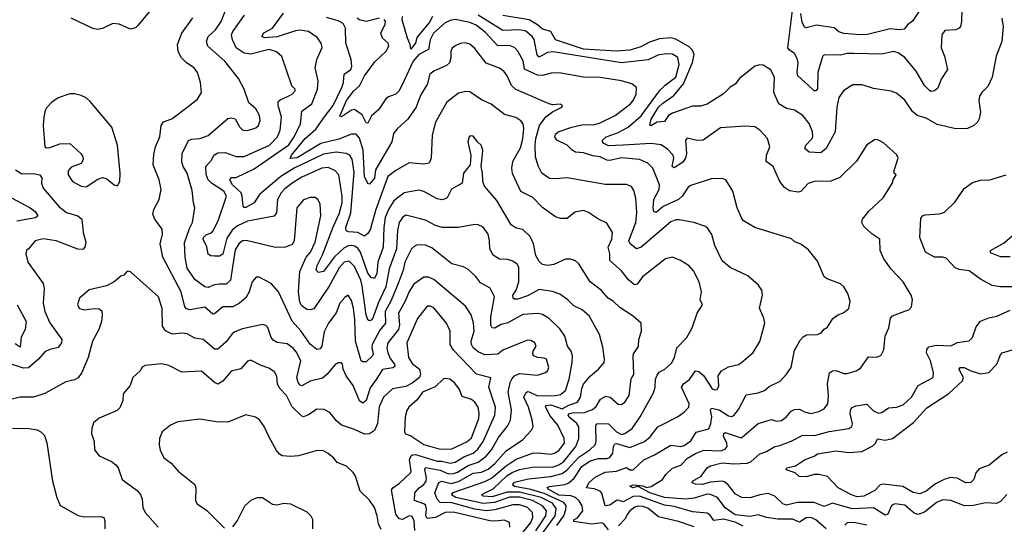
# Model space of a CAD drawing. Extents: x 1246169 to 1426871, y 660025 to 763458.
# Tile 69 of 256: x 1292922 to 1298899, y 673873 to 676937. Entities that reach past the tile are written whole.
import ezdxf

# ---------------------------------------------------------------- set-up
doc = ezdxf.new("R2010")
doc.units = 0

msp = doc.modelspace()

# ---------------------------------------------------------------- linework, layer by layer
at = {"layer": '0CON20XD'}
for points in [[(1293738.8, 677021.2), (1293638.9, 676901.1), (1293625, 676886.2), (1293595, 676878.8), (1293525, 676908.8), (1293486.4, 676913.6), (1293425, 676882.5), (1293395, 676877.8), (1293365, 676883.3), (1293235, 676945.5)], [(1294621.9, 675221.9), (1294614.4, 675285), (1294623, 675407), (1294661.5, 675495), (1294686.1, 675525), (1294715.8, 675585), (1294749.3, 675745), (1294746.2, 675816.2), (1294733.4, 675843.4), (1294715, 675858), (1294685, 675857.1), (1294645, 675843.1), (1294604.7, 675795.3), (1294588.6, 675595), (1294575, 675572), (1294535, 675555.7), (1294475, 675552.7), (1294296.5, 675596.5), (1294275, 675593.1), (1294252.5, 675575), (1294230.2, 675539.8), (1294202, 675355), (1294175, 675330.5), (1294135, 675330.4), (1294105, 675326.2), (1294065, 675310.6), (1294045.2, 675315.2), (1293985, 675359.6), (1293937.8, 675427.8), (1293926, 675494), (1293922.7, 675582.7), (1293951.4, 675668.6), (1293970, 675705), (1293984.3, 675794.3), (1293975.7, 675825), (1293968.9, 675898.9), (1293937.8, 676005), (1293914.7, 676044.7), (1293905.5, 676074.5), (1293907.5, 676125), (1293947.1, 676202.9), (1293965, 676210.7), (1294014.7, 676215.3), (1294065.8, 676234.2), (1294185, 676336.2), (1294205, 676340.8), (1294230, 676335), (1294255.5, 676285.5), (1294275.9, 676265.9), (1294305, 676264.3), (1294355, 676280.8), (1294370.8, 676295), (1294380.6, 676325), (1294376.5, 676355), (1294355.3, 676395.3), (1294312.2, 676432.2), (1294283.3, 676515), (1294249.8, 676579.8), (1294167.5, 676685), (1294064.5, 676775), (1294054.7, 676804.7), (1294066.2, 676835), (1294110, 676875), (1294144.6, 676925), (1294190.6, 677045)], [(1298640.5, 676999.5), (1298638.9, 676925), (1298632.5, 676895), (1298625, 676884.2), (1298605, 676875.6), (1298538.3, 676871.7), (1298518.6, 676845), (1298515.9, 676765), (1298536.4, 676715), (1298554.3, 676635), (1298515, 676575.8), (1298495, 676520), (1298475, 676504), (1298455, 676500.8), (1298445, 676505.8), (1298415, 676537.8), (1298364.5, 676625), (1298295, 676707.3), (1298255, 676735.4), (1298225, 676742.9), (1298155, 676726.8), (1297985, 676732), (1297945, 676730.8), (1297905, 676720.7), (1297805, 676722.9), (1297795, 676713.3), (1297766.6, 676615), (1297763.7, 676516.3), (1297755, 676504.3), (1297745, 676504.3), (1297705, 676540.5), (1297645.9, 676595.9), (1297640.7, 676615), (1297647, 676675), (1297641.3, 676701.3), (1297625, 676730.4), (1297592.6, 676752.6), (1297584.8, 676765), (1297617.1, 677025)], [(1298417.4, 677042.6), (1298341.5, 676928.5), (1298310.6, 676905), (1298290.2, 676879.8), (1298265.4, 676874.6), (1298205, 676882), (1298067.5, 676847.5), (1298025, 676844.1), (1297925, 676852.7), (1297895, 676862.9), (1297865, 676887.3), (1297757.6, 676902.4), (1297695, 676888), (1297685, 676891.2), (1297671.9, 676921.9), (1297663.7, 676975)], [(1296648.6, 674908.6), (1296678.1, 674951.9), (1296680, 674995), (1296695.7, 675045), (1296694, 675095), (1296646.6, 675136.6), (1296565, 675190), (1296525, 675228.2), (1296494.3, 675245), (1296453.1, 675293.1), (1296384.2, 675345), (1296315, 675453.8), (1296295, 675472.5), (1296265, 675482.9), (1296235, 675483.1), (1296165, 675451.2), (1296125, 675443.8), (1296095, 675450.5), (1296075, 675468.1), (1296054.7, 675504.7), (1296040.4, 675575), (1296020.1, 675620.1), (1295975, 675662.9), (1295935, 675670.6), (1295905, 675691.1), (1295818, 675838), (1295743.1, 675925), (1295732.9, 675955), (1295732, 676005), (1295723.3, 676045), (1295731.7, 676118.3), (1295733.8, 676145), (1295723.3, 676175), (1295702.3, 676192.3), (1295675, 676228.8), (1295659.3, 676230.7), (1295650, 676225), (1295642.5, 676195), (1295660, 676115), (1295656.7, 676055), (1295616, 676005), (1295606.9, 675945), (1295543.1, 675906.9), (1295515.6, 675855), (1295505, 675848.1), (1295485, 675842.9), (1295455, 675848.8), (1295375, 675892.9), (1295345, 675901.1), (1295255, 675884.7), (1295192.5, 675837.5), (1295161.7, 675788.3), (1295140.2, 675735), (1295131.2, 675675), (1295129, 675555), (1295094.8, 675465), (1295090, 675395), (1295075, 675365.5), (1295055, 675371.5), (1295035, 675396.8), (1294989.5, 675525), (1294975, 675549.5), (1294955, 675562.3), (1294935, 675565.9), (1294915, 675563.5), (1294889.7, 675549.7), (1294833.4, 675496.6), (1294765, 675407.1), (1294735, 675402.2), (1294720.9, 675415), (1294726.9, 675445), (1294760.2, 675509.8), (1294826.8, 675683.2), (1294861.9, 675758.2), (1294878.5, 675825), (1294878.3, 675865), (1294859.2, 675995), (1294835, 676021.8), (1294795, 676038.9), (1294755, 676036.1), (1294635, 675981), (1294581, 675949), (1294531, 675909), (1294508.9, 675885), (1294487.5, 675845), (1294479.7, 675765), (1294466.2, 675743.8), (1294305, 675714), (1294244.5, 675684.5), (1294210.8, 675659.2), (1294179.2, 675610.8), (1294155, 675512.2), (1294135, 675501.9), (1294105, 675500), (1294082.7, 675502.7), (1294065, 675513.3), (1294057.8, 675557.8), (1294035.7, 675605), (1294036.9, 675615), (1294055, 675632.2), (1294085, 675642.2), (1294095, 675652.5), (1294126.9, 675715), (1294177.5, 675865), (1294160.7, 675895), (1294085, 675943.6), (1294065.8, 675965), (1294053.1, 675996.9), (1294052.5, 676045), (1294085.8, 676084.2), (1294100.6, 676115), (1294125, 676128.2), (1294169.6, 676130.4), (1294235, 676106.7), (1294285, 676105.3), (1294438.5, 676175), (1294486.8, 676225), (1294502, 676265), (1294511.8, 676345), (1294490.5, 676415), (1294491.5, 676435), (1294501.3, 676448.7), (1294575.8, 676485), (1294594, 676505), (1294593.8, 676515), (1294573.3, 676535), (1294513.4, 676713.4), (1294481.2, 676741.2), (1294436.6, 676756.6), (1294325, 676727.7), (1294285, 676733.8), (1294236.5, 676766.5), (1294212.5, 676815), (1294207.7, 676845), (1294215.4, 676865), (1294286, 676964)], [(1296181.4, 673865), (1296223.8, 673925), (1296237.8, 673962.2), (1296238.1, 673985), (1296224.4, 674005), (1296105, 674060.7), (1296025.1, 674085.1), (1295925, 674103.2), (1295913.6, 674113.6), (1295925, 674129.6), (1296010.7, 674149.2), (1296145, 674162.5), (1296215, 674181.1), (1296245, 674202.8), (1296315, 674281), (1296382.4, 674325), (1296414.1, 674355), (1296420.5, 674375), (1296419.3, 674470.7), (1296425.3, 674484.7), (1296495, 674483.8), (1296545, 674434.7), (1296575, 674417.6), (1296595, 674424.2), (1296640.3, 674455), (1296688.6, 674525), (1296768.5, 674671.5), (1296778.8, 674705), (1296781.2, 674755), (1296790.7, 674779.3), (1296803.8, 674796.2), (1296837.5, 674815), (1296878.9, 674851.1), (1296896.2, 674885), (1296910.6, 674945), (1296972, 675008), (1297004.2, 675065), (1297034.2, 675155), (1297065.7, 675205), (1297053.1, 675235), (1297061.1, 675285), (1297046.5, 675345), (1297012.1, 675412.1), (1296985, 675442.2), (1296932, 675475), (1296885, 675495.6), (1296841.2, 675485), (1296701.4, 675375), (1296669.2, 675330.8), (1296655, 675327.5), (1296645, 675332.1), (1296616.8, 675356.8), (1296575, 675411.5), (1296503.9, 675475), (1296504.7, 675515), (1296493.8, 675555), (1296515.8, 675605), (1296520, 675645), (1296485, 675702), (1296435, 675725.6), (1296375, 675766.7), (1296345, 675778.1), (1296291.5, 675768.5), (1296245, 675730), (1296205, 675730), (1296175, 675739.2), (1296095.9, 675795.9), (1296036.2, 675856.2), (1295964.1, 675894.1), (1295913, 676003), (1295908.2, 676035), (1295915.4, 676075), (1295961, 676159), (1295976.3, 676213.7), (1295981.1, 676275), (1295977.1, 676305), (1295963.4, 676323.4), (1295932.6, 676342.6), (1295865, 676361.1), (1295783.9, 676423.9), (1295725, 676449.4), (1295655, 676499.4), (1295628.9, 676501.1), (1295585, 676490.6), (1295514, 676436), (1295445.5, 676315), (1295426.2, 676235), (1295420, 676095), (1295406.7, 676065), (1295375, 676059.2), (1295285, 676066.9), (1295205, 676021.8), (1295157.3, 675985), (1295083.5, 675785), (1295049.7, 675660.3), (1295035, 675637.8), (1295015, 675622.2), (1294975, 675643.8), (1294918.3, 675648.3), (1294902.9, 675655), (1294901.8, 675675), (1294931.1, 675765), (1294951.6, 676011.6), (1294940.7, 676090.7), (1294925, 676114.6), (1294905.2, 676125.2), (1294842.7, 676132.7), (1294765, 676120.4), (1294588.6, 676035), (1294507.4, 675985), (1294376.7, 675875), (1294345, 675824.6), (1294295, 675797.1), (1294285, 675796), (1294277.5, 675805), (1294272.6, 675865), (1294265.3, 675885), (1294214.1, 675935), (1294197.1, 675965), (1294205, 675979.2), (1294235, 675977.9), (1294345, 676031), (1294555, 676177.8), (1294588.4, 676225), (1294625.3, 676305), (1294635, 676381.4), (1294694.3, 676425.7), (1294729.1, 676515), (1294732.7, 676565), (1294715.7, 676645), (1294724.4, 676695), (1294757.8, 676767.8), (1294752.5, 676795), (1294728, 676828), (1294674.7, 676864.7), (1294622.2, 676872.2), (1294595, 676869.3), (1294485, 676832.7), (1294406.9, 676826.9), (1294391.8, 676835), (1294403, 676857), (1294455.6, 676884.4), (1294523.8, 676976.2)], [(1297216.2, 674346.2), (1297215.2, 674365.2), (1297195, 674407.5), (1297195.6, 674424.4), (1297205, 674431.4), (1297295, 674399.2), (1297305, 674400.9), (1297405, 674484.4), (1297485, 674509.2), (1297515, 674499.6), (1297545.9, 674504.1), (1297575, 674523.3), (1297605, 674560), (1297625, 674570.8), (1297655, 674573.1), (1297686, 674555), (1297723.2, 674546.8), (1297772.4, 674557.6), (1297806, 674575), (1297826.7, 674605), (1297831.2, 674655), (1297824.7, 674725.3), (1297836.7, 674793.3), (1297855, 674804.5), (1297875, 674807.7), (1297925, 674789.5), (1297945, 674788.1), (1298000, 674805), (1298025, 674820.8), (1298075, 674890), (1298125, 674887.5), (1298150.3, 674899.7), (1298166.8, 674933.2), (1298175.6, 675014.4), (1298198.6, 675065), (1298207.5, 675125), (1298220.9, 675139.1), (1298295, 675167.5), (1298320, 675175), (1298335, 675192.5), (1298342, 675235), (1298334, 675265), (1298284.3, 675344.3), (1298211.4, 675421.4), (1298167.5, 675485), (1298145.8, 675535), (1298143.3, 675605), (1298095, 675636), (1298045, 675682), (1298032.9, 675705), (1298038, 675725), (1298075.8, 675775), (1298164, 675855), (1298217.9, 675942.1), (1298225, 675967.5), (1298242.5, 675995), (1298230, 676005), (1298227.5, 676015), (1298254, 676095), (1298246.8, 676116.8), (1298165, 676188), (1298135, 676206), (1298115, 676208.8), (1298065, 676176.7), (1298001.7, 676078.3), (1297900.8, 675979.2), (1297845, 675956.5), (1297743.8, 675953.8), (1297708.3, 675941.7), (1297665, 675895.8), (1297649.7, 675890.3), (1297595, 675897.1), (1297565, 675917.1), (1297536.9, 675955), (1297495, 676046.2), (1297453.3, 676075), (1297456, 676115), (1297475.7, 676165.7), (1297462, 676215), (1297415, 676266), (1297385, 676285.8), (1297325, 676290.8), (1297175, 676280.8), (1297070, 676205), (1297034, 676204), (1296973.1, 676216.9), (1296963.3, 676205), (1296969.8, 676125), (1296963.2, 676095), (1296945, 676069.7), (1296895, 676038.1), (1296883.3, 676045), (1296893.1, 676095), (1296888.1, 676115), (1296855, 676151.5), (1296815, 676177.7), (1296755.8, 676185.8), (1296585.2, 676174.8), (1296495, 676171.5), (1296468, 676185), (1296458.8, 676195), (1296458.8, 676205), (1296482.7, 676225), (1296551, 676249), (1296615, 676284.7), (1296695, 676353.3), (1296805, 676504.1), (1296840.2, 676539.8), (1296905, 676588.2), (1296924.8, 676664.8), (1296916.4, 676706.4), (1296885, 676727.5), (1296845, 676730), (1296795, 676720.9), (1296736.6, 676693.4), (1296575, 676674.3), (1296159.5, 676740.5), (1296125, 676738), (1296075, 676710), (1296063.8, 676723.8), (1296045, 676817.1), (1296032.9, 676835), (1295995, 676866.5), (1295955, 676876), (1295855, 676870.7), (1295703.9, 676963.9)], [(1298884, 676946), (1298892, 676895), (1298884, 676805), (1298848.9, 676715), (1298825, 676587.5), (1298798.9, 676531.1), (1298761.2, 676495), (1298747.7, 676472.3), (1298744.2, 676445), (1298753.1, 676375), (1298746.7, 676335), (1298735, 676314.3), (1298712.9, 676295), (1298675, 676276.9), (1298605, 676273.5), (1298491.1, 676301.1), (1298425, 676339.5), (1298369.2, 676355), (1298341.7, 676378.3), (1298295, 676447.1), (1298245, 676491.4), (1298212.1, 676502.1), (1298105, 676518.9), (1298035, 676540.6), (1297979.1, 676540.9), (1297925, 676505.8), (1297893.3, 676465), (1297882.1, 676405), (1297871.2, 676255), (1297817.5, 676155), (1297785, 676128.5), (1297715, 676131.5), (1297687.1, 676155), (1297694.4, 676175), (1297729.2, 676210.8), (1297735.5, 676225), (1297734.6, 676255), (1297715, 676305.8), (1297675, 676355.7), (1297625, 676387.5), (1297577, 676397), (1297529.2, 676425), (1297500.5, 676495), (1297503.1, 676585), (1297481.4, 676631.4), (1297435, 676660.5), (1297415, 676663.3), (1297384.6, 676655.4), (1297290.2, 676579.8), (1297265.7, 676545), (1297235, 676527.8), (1297193, 676487), (1297095, 676422.8), (1297055, 676410.9), (1297005, 676411.6), (1296885, 676369.4), (1296860.4, 676355), (1296835, 676318.9), (1296791.2, 676315), (1296752.7, 676292.7), (1296746.7, 676296.7), (1296755, 676331.9), (1296800.4, 676405), (1296825, 676430.5), (1296892.7, 676477.3), (1296952.1, 676547.9), (1297005, 676677.7), (1297015, 676726.2), (1297005, 676752.1), (1296985, 676771.1), (1296905, 676817.6), (1296875, 676827.2), (1296805, 676820.5), (1296745, 676799.6), (1296691.2, 676771.2), (1296625, 676752.2), (1296545.1, 676744.9), (1296345, 676758.4), (1296175, 676814.6), (1296146.1, 676865), (1296095, 676878.8), (1296065, 676905.2), (1296015, 676935.2), (1295855, 676961.6)], [(1295936.8, 673775), (1296024.4, 673885), (1296036, 673915), (1296033.8, 673945), (1296003.2, 673975), (1295955, 673992.3), (1295915, 673991.1), (1295805, 673960.9), (1295755, 673955.1), (1295684.7, 673964.7), (1295545, 674004.4), (1295474.8, 674004.8), (1295456.8, 674025), (1295440.8, 674065), (1295465, 674126.7), (1295485, 674134.3), (1295540.9, 674120.9), (1295585, 674132.3), (1295675, 674182.8), (1295725, 674189.3), (1295765, 674207.8), (1295805, 674241.7), (1295875, 674319.2), (1295974, 674386), (1296027.5, 674445), (1296038.1, 674465), (1296033.5, 674506.5), (1296011.1, 674585), (1295981, 674645), (1295995, 674672.2), (1296005, 674679.7), (1296015, 674677.9), (1296065, 674652.8), (1296175, 674654.3), (1296205, 674660.3), (1296234, 674686), (1296256.2, 674755), (1296275.3, 674855), (1296277.5, 674895), (1296269.6, 674925), (1296246.7, 674955), (1296230.4, 675015), (1296200.6, 675060.6), (1296135, 675122.7), (1296095, 675147.7), (1296066.2, 675153.8), (1295975, 675146.8), (1295885, 675096.1), (1295843.7, 675086.3), (1295805, 675064.5), (1295790, 675065), (1295781.2, 675081.2), (1295782.3, 675132.3), (1295803.8, 675255), (1295777, 675307), (1295718.5, 675338.5), (1295689.1, 675379.1), (1295645, 675419.2), (1295615, 675436), (1295545, 675453.5), (1295422.5, 675552.5), (1295385, 675567.5), (1295335, 675569.3), (1295317.4, 675562.6), (1295300.8, 675545), (1295259.7, 675465), (1295249.5, 675415), (1295219.3, 675335), (1295177.3, 675232.7), (1295141, 675165), (1295142.2, 675095), (1295108.4, 675051.6), (1295061.6, 674965), (1295059.7, 674945), (1295068.2, 674905), (1295064, 674895), (1295025, 674859.7), (1295005, 674858.7), (1294995.2, 674865.3), (1294959.8, 674985), (1294956.8, 675116.8), (1294947.1, 675185), (1294935, 675231.2), (1294915, 675263.8), (1294895, 675250.8), (1294864.3, 675215.7), (1294842.5, 675157.5), (1294795.3, 675095), (1294769.2, 675040.8), (1294755, 674954.2), (1294745, 674938.9), (1294725, 674934.5), (1294685, 674967.2), (1294628, 675048), (1294575, 675105.6), (1294492.7, 675285), (1294448.1, 675335), (1294375, 675374), (1294356.2, 675373.8), (1294332.5, 675345), (1294314.5, 675284.5), (1294295, 675247.5), (1294256.9, 675215), (1294215, 675193.3), (1294155, 675193.2), (1294105, 675150.5), (1294095, 675148.5), (1294045, 675190.7), (1293956.1, 675176.1), (1293935, 675181.9), (1293923.3, 675193.3), (1293902.3, 675285), (1293790.6, 675495), (1293774.6, 675575), (1293788.2, 675635), (1293785.5, 675665), (1293741.9, 675725), (1293730.8, 675755), (1293735.8, 675785), (1293768.9, 675845), (1293779.6, 675905), (1293769.1, 675965), (1293732.2, 676055), (1293735, 676117.5), (1293745.3, 676165), (1293771.5, 676225), (1293780.9, 676295), (1293793.8, 676316.2), (1293845, 676335.6), (1293945, 676409.2), (1294000, 676455), (1294026.2, 676495), (1294020, 676555), (1294000.8, 676615), (1293980, 676645), (1293934, 676675), (1293904.4, 676704.4), (1293883.8, 676743.8), (1293879.7, 676785), (1293906, 676854), (1293972.4, 676947.6)], [(1296815.6, 674475.6), (1296915, 674525.6), (1296955, 674554.4), (1296983.1, 674585), (1296985.5, 674605), (1296938.5, 674705), (1296950.5, 674725), (1296987.7, 674752.3), (1297025, 674804.2), (1297045, 674800), (1297074.5, 674775), (1297125, 674695.7), (1297145, 674689.4), (1297155, 674692.5), (1297165.4, 674714.6), (1297161.9, 674775), (1297181.1, 674805), (1297225, 674830), (1297285, 674842.7), (1297304.2, 674855), (1297375, 674916.2), (1297415, 674983.3), (1297444.4, 675095), (1297439.5, 675125), (1297413.1, 675185), (1297431.4, 675265), (1297425.7, 675295), (1297405.7, 675325), (1297342.4, 675382.4), (1297235, 675432.9), (1297185, 675472.5), (1297140.5, 675565), (1297123.1, 675633.1), (1297099.8, 675669.8), (1297085, 675680.8), (1297014.5, 675704.5), (1296925, 675721.8), (1296905, 675721.8), (1296875, 675708.5), (1296695, 675555.5), (1296665, 675545.5), (1296628.1, 675575), (1296620, 675595), (1296661.1, 675705), (1296668.9, 675765), (1296662.4, 675852.4), (1296650.4, 675900.4), (1296635, 675923.1), (1296605, 675936.7), (1296475, 675936.2), (1296245, 675977.1), (1296175, 675970), (1296136.8, 675973.2), (1296091.1, 676005), (1296069.5, 676049.5), (1296053.5, 676103.5), (1296051, 676175), (1296054.9, 676215.1), (1296076.5, 676293.4), (1296115, 676346.9), (1296155, 676377.5), (1296212.5, 676405), (1296216.7, 676415), (1296203.3, 676423.3), (1296155, 676420), (1296135.5, 676425.5), (1295932.4, 676512.4), (1295906.5, 676536.5), (1295881.5, 676595), (1295860.6, 676625), (1295835, 676641.5), (1295752.9, 676672.9), (1295685, 676762.2), (1295655, 676787.3), (1295625, 676795.5), (1295595, 676791.4), (1295565, 676778.6), (1295547.2, 676762.8), (1295537.8, 676745), (1295539.6, 676705), (1295530, 676675), (1295511.7, 676658.3), (1295436, 676624), (1295411.4, 676605), (1295395.9, 676544.1), (1295358.8, 676485), (1295343.2, 676445), (1295328.2, 676405), (1295277.9, 676332.1), (1295214.4, 676275), (1295190.6, 676245), (1295181.1, 676195), (1295080.6, 676025), (1295075.6, 675974.4), (1295045, 675938.8), (1295035, 675941.2), (1295013.8, 675985), (1295006.2, 676145), (1294985, 676216.9), (1294965, 676240.7), (1294935, 676241.4), (1294858.6, 676211.4), (1294748.8, 676185), (1294605, 676098.8), (1294563.3, 676093.3), (1294572.5, 676115), (1294655, 676214.7), (1294718.7, 676271.3), (1294772.3, 676347.7), (1294825, 676416.4), (1294876.9, 676525), (1294887.8, 676555), (1294891.5, 676605), (1294931.8, 676635), (1294937.1, 676655), (1294933.3, 676695), (1294900.8, 676795), (1294899.5, 676885), (1294885, 676914.1), (1294855, 676929.8), (1294785, 676950.7)], [(1297925, 675158.8), (1297955, 675183.3), (1297963.3, 675225), (1297948, 675275), (1297923.8, 675315), (1297905, 675333.8), (1297822.7, 675362.7), (1297805.8, 675375), (1297765, 675471.2), (1297709.7, 675539.7), (1297664.1, 675574.1), (1297627.3, 675587.3), (1297606.9, 675606.9), (1297385, 675675.6), (1297316.2, 675716.2), (1297303.1, 675733.1), (1297277.3, 675795), (1297250.9, 675895), (1297208.8, 675965), (1297185, 675971.9), (1297119.7, 675970.3), (1296995, 675930), (1296979.8, 675920.2), (1296943.1, 675865), (1296920, 675845), (1296827.4, 675802.6), (1296785, 675766.7), (1296772.1, 675772.1), (1296766.2, 675793.8), (1296771.7, 675845), (1296803.1, 675905), (1296806.4, 675935), (1296765, 676034.3), (1296735, 676066.4), (1296685, 676087.2), (1296575, 676098.1), (1296505, 676082), (1296485, 676083.3), (1296445, 676103.6), (1296400.1, 676110.1), (1296345, 676127.8), (1296295, 676132.7), (1296275, 676144.5), (1296245, 676175.5), (1296182, 676205), (1296169.2, 676225), (1296175, 676242), (1296190.8, 676255), (1296272.5, 676285), (1296335, 676299.2), (1296410.6, 676299.4), (1296441, 676309), (1296535.6, 676355), (1296630, 676425), (1296646.1, 676445), (1296663.5, 676485), (1296665.8, 676525.8), (1296637.9, 676547.9), (1296575, 676565.4), (1296444.6, 676585.4), (1296345, 676588.2), (1296196.2, 676613.8), (1296147.4, 676612.6), (1296095, 676598.5), (1296065, 676598.8), (1295986.2, 676636.2), (1295977.2, 676687.2), (1295945.8, 676745.8), (1295925, 676767.3), (1295895, 676780), (1295825, 676777.5), (1295749.5, 676859.5), (1295692.5, 676902.5), (1295655, 676919.3), (1295565, 676937.2), (1295535, 676931.9), (1295505, 676918.2), (1295433.4, 676855), (1295413.9, 676815), (1295403.8, 676756.2), (1295345, 676725.2), (1295310.2, 676685), (1295255, 676566.7), (1295224.4, 676505), (1295205, 676484.4), (1295161.1, 676468.9), (1295143.7, 676456.3), (1295100.3, 676389.7), (1295057.8, 676352.2), (1295035, 676308.6), (1295025, 676311.4), (1294999.8, 676359.8), (1294955, 676390.6), (1294935, 676387.8), (1294875, 676347.1), (1294865, 676351.2), (1294904.5, 676445.5), (1294949.1, 676505), (1294984.4, 676535.6), (1295014.3, 676595.7), (1295078.4, 676681.6), (1295145.6, 676745), (1295163.1, 676775), (1295158.6, 676795), (1295124.6, 676824.6), (1295112.9, 676855), (1295140.8, 676909.2), (1295142.1, 676925), (1295135, 676938.2)], [(1295105, 676946.8), (1295025, 676925.9), (1294982.2, 676935), (1294971.1, 676945)], [(1295428.4, 676955), (1295408.6, 676921.4), (1295331.9, 676828.1), (1295325, 676794.5), (1295295, 676756.7), (1295291.8, 676785), (1295275, 676824), (1295244.1, 676935), (1295244.4, 676955)], [(1293325, 675922.5), (1293395, 675969.2), (1293425, 675979.2), (1293451.2, 675971.2), (1293495, 675933.3), (1293515, 675927.5), (1293528.8, 675955), (1293530.8, 676005), (1293514.4, 676175), (1293480.8, 676285), (1293349.2, 676439.2), (1293325, 676461.4), (1293295, 676475.8), (1293255, 676486), (1293225, 676486.2), (1293155, 676462), (1293115.5, 676434.5), (1293085, 676401.2), (1293075.6, 676384.4), (1293067.8, 676345), (1293064.4, 676295), (1293073.8, 676165), (1293085, 676158.8), (1293105, 676160), (1293166.1, 676183.9), (1293225, 676185.5), (1293293.6, 676123.6), (1293305.8, 676105), (1293307.5, 676085), (1293295.7, 676064.3), (1293235, 676041.4), (1293215, 676020), (1293215, 675993.8), (1293242.9, 675955), (1293295, 675925.8), (1293325, 675922.5)], [(1292895.6, 676025), (1292935, 676001.1), (1293005, 676002.5), (1293043.8, 675993.8), (1293055, 675977.5), (1293053.5, 675945), (1293064.6, 675914.6), (1293161.3, 675801.3), (1293205, 675765.5), (1293275, 675745.6), (1293299.2, 675725), (1293307.3, 675645), (1293322.1, 675585), (1293317.8, 675555), (1293305, 675540.6), (1293275, 675543.2), (1293143.3, 675595), (1293065, 675605.4), (1293015, 675593.8), (1292974.2, 675545.8), (1292962, 675535), (1292958.6, 675515), (1292970.6, 675465), (1293064, 675335), (1293069.2, 675305), (1293063.2, 675215), (1293074.2, 675164.2), (1293105, 675095.6), (1293178.1, 674995), (1293174.5, 674975.5), (1293155, 674946), (1293104.7, 674935.3), (1293075, 674920.4), (1293035.2, 674874.8), (1292975, 674823.2), (1292945, 674820.9), (1292852.1, 674852.1)], [(1298945, 675314), (1298875, 675313.8), (1298825, 675323.8), (1298755, 675360.8), (1298685, 675411.5), (1298625, 675419.6), (1298600.8, 675430.8), (1298545, 675488.8), (1298525, 675495.4), (1298475, 675494.5), (1298420, 675525), (1298385.7, 675615), (1298391.1, 675728.9), (1298401.2, 675745), (1298417.3, 675752.7), (1298505, 675758.1), (1298535, 675768.6), (1298599.4, 675830.6), (1298655, 675910.8), (1298705, 675948.6), (1298755, 675962.9), (1298810, 675965), (1298910, 675995)], [(1292845, 675870), (1292985.6, 675795), (1293015, 675772.9), (1293030.8, 675745), (1293017.3, 675732.7), (1292905, 675712.9)], [(1296055, 673833.8), (1296115.8, 673925), (1296119, 673955), (1296095.8, 673985.8), (1296035, 674017.7), (1295955, 674037.4), (1295895, 674037.6), (1295803.8, 674006.2), (1295735, 673999), (1295569.1, 674035), (1295542.1, 674052.1), (1295552.8, 674067.2), (1295745, 674133.7), (1295785, 674152.7), (1295875, 674227.7), (1295935, 674268.4), (1296035, 674305.3), (1296065, 674307.9), (1296145, 674299.7), (1296168.6, 674305), (1296195, 674321.5), (1296228.3, 674365), (1296227.1, 674395), (1296189.1, 674475), (1296141.8, 674531.8), (1296112.7, 674587.2), (1296116.5, 674595), (1296145, 674599.2), (1296215, 674574.2), (1296255, 674596.6), (1296308.7, 674615), (1296326.3, 674645), (1296333.2, 674696.8), (1296345, 674724.4), (1296385, 674773.1), (1296435.8, 674815), (1296468.6, 674855), (1296471.4, 674875), (1296461.9, 674948.1), (1296441.1, 675025), (1296378.4, 675138.4), (1296335.3, 675175.3), (1296285, 675200), (1296250, 675235), (1296201.1, 675271.1), (1296156.6, 675286.6), (1296075, 675299.2), (1296005, 675259.5), (1295945, 675239.6), (1295925, 675238.9), (1295917.1, 675245), (1295915.4, 675265), (1295936.4, 675293.6), (1295951.6, 675345), (1295952, 675435), (1295942, 675452), (1295915, 675471.1), (1295885, 675480.5), (1295835, 675482.5), (1295795, 675506.9), (1295774.7, 675544.7), (1295774.4, 675595), (1295766.4, 675635), (1295735, 675676.5), (1295705, 675691.4), (1295685, 675694), (1295585.4, 675674.6), (1295485.4, 675675.4), (1295445, 675686.2), (1295385, 675718.8), (1295355, 675727.1), (1295265, 675749.6), (1295245.5, 675735), (1295226.1, 675705), (1295214.2, 675655.8), (1295208, 675545), (1295164, 675425), (1295145.1, 675315), (1295097.7, 675215), (1295065, 675124.3), (1295055, 675112.9), (1295045, 675108.6), (1295035, 675114), (1295025, 675143.8), (1295001.5, 675321.5), (1294991.8, 675355), (1294955, 675438.8), (1294921.2, 675471.2), (1294892.3, 675465), (1294860.8, 675429.2), (1294801, 675319), (1294707.8, 675182.2), (1294685.5, 675174.5), (1294665, 675177.9), (1294635, 675200), (1294621.9, 675221.9)], [(1298935, 675497.5), (1298875, 675497.7), (1298815, 675522), (1298813.8, 675535), (1298897.1, 675582.9), (1298946.9, 675625)], [(1295897.3, 673855), (1295894, 673885), (1295865, 673898.5), (1295805, 673891.6), (1295774.8, 673894.8), (1295554.1, 673945.9), (1295505, 673944), (1295444.9, 673915.1), (1295395, 673908), (1295387, 673925), (1295390.9, 673965), (1295386.4, 673986.4), (1295375, 673996.5), (1295317.3, 674017.2), (1295319.5, 674065), (1295345.7, 674094.3), (1295374.3, 674115.7), (1295388.7, 674135), (1295390.7, 674155), (1295380.6, 674205), (1295385, 674217.1), (1295475, 674202.2), (1295525, 674178.8), (1295555, 674180.9), (1295580, 674190), (1295645, 674230.7), (1295705, 674250), (1295754.1, 674285.9), (1295785.6, 674325), (1295829, 674401), (1295882.1, 674467.9), (1295901.6, 674505), (1295907.3, 674567.3), (1295886.9, 674675), (1295899.6, 674735), (1295911.6, 674758.4), (1295925.8, 674774.2), (1295955, 674788.5), (1296065, 674779.5), (1296113.3, 674795), (1296126, 674805), (1296134, 674825), (1296119.2, 674875), (1296105, 674881.9), (1296065, 674885.4), (1296042, 674895), (1296035.6, 674905), (1296038.8, 674925), (1296056.5, 674955), (1296048, 674975), (1296025, 674988.6), (1296005, 674991.1), (1295943.4, 674966.6), (1295855, 674929.6), (1295823.9, 674906.1), (1295745, 674902.6), (1295705, 674919.7), (1295674.6, 674945), (1295663.3, 674965), (1295662.4, 674985), (1295679.7, 675045), (1295676, 675096), (1295662.1, 675145), (1295627.5, 675197.5), (1295435, 675359.5), (1295403, 675373), (1295375, 675373.6), (1295315, 675330), (1295285, 675287.3), (1295262, 675228), (1295221.6, 675155), (1295227.7, 675085), (1295220.4, 675055), (1295155.9, 674975), (1295150.6, 674945), (1295156.5, 674915), (1295170.6, 674880.6), (1295197.2, 674845), (1295198.4, 674831.6), (1295186.1, 674823.9), (1295125, 674812), (1295085, 674752.9), (1295048.7, 674701.3), (1295025, 674624.4), (1295005, 674609.2), (1294985, 674623.3), (1294945, 674716.5), (1294903.8, 674773.8), (1294885.6, 674815), (1294882, 674845), (1294874.1, 674854.1), (1294855, 674854.3), (1294839.2, 674845), (1294786.5, 674783.5), (1294759.2, 674760.8), (1294685, 674742.7), (1294635, 674713.3), (1294625, 674716.9), (1294612, 674735), (1294603.8, 674765), (1294628.3, 674865), (1294599.7, 674919.7), (1294581.5, 674941.5), (1294545, 674968.2), (1294485, 674977.5), (1294460, 674990), (1294447.6, 675007.6), (1294427.3, 675067.3), (1294415, 675080.6), (1294396.4, 675086.4), (1294275, 675060), (1294228.6, 675041.4), (1294211.5, 675028.5), (1294175, 674980.8), (1294125, 674935.8), (1294105, 674935.8), (1294071.8, 674965), (1294035, 674995.4), (1293984.1, 675004.1), (1293938.5, 675028.5), (1293905, 675032.5), (1293846.9, 675026.9), (1293806.8, 675046.8), (1293789.2, 675075), (1293786.2, 675183.8), (1293763.4, 675253.4), (1293595, 675406.2), (1293575, 675410), (1293553.6, 675386.4), (1293535, 675380), (1293494.1, 675345.9), (1293449.1, 675320.9), (1293343, 675297), (1293284, 675245), (1293272, 675205), (1293285, 675183.8), (1293315, 675174.3), (1293375, 675184), (1293405, 675181.2), (1293419.5, 675169.5), (1293422.9, 675142.9), (1293418.9, 675105), (1293401.1, 675055), (1293362.9, 674985), (1293336.5, 674885), (1293299.7, 674795), (1293276.8, 674763.2), (1293255, 674749.6), (1293201.1, 674738.9), (1293073.6, 674666.4), (1293005, 674644.4), (1292925, 674644.3), (1292858.3, 674628.3)], [(1292906.2, 675205), (1292960, 675105), (1292954.5, 675055.5), (1292931.5, 675008.5), (1292925, 674948), (1292895, 674969.1)], [(1295321.2, 673835), (1295316, 673895), (1295305, 673920.9), (1295285, 673924.6), (1295245, 673902.8), (1295225, 673905.8), (1295204.8, 673935), (1295178.3, 674081.7), (1295186.7, 674095), (1295227.3, 674122.7), (1295294.5, 674185), (1295297.9, 674195), (1295288.8, 674265), (1295295, 674286.9), (1295305.2, 674294.8), (1295325, 674296), (1295455, 674257.4), (1295485, 674256.6), (1295535, 674243.4), (1295565, 674250.2), (1295617.1, 674282.9), (1295675, 674305.6), (1295701.7, 674328.3), (1295734.5, 674375), (1295806.7, 674535), (1295810, 674585), (1295769.2, 674705), (1295782.5, 674762.5), (1295694.5, 674784.5), (1295555, 674929.5), (1295535, 674963.8), (1295535.4, 675045), (1295513.1, 675095), (1295435, 675186.7), (1295415, 675197.1), (1295395, 675196.4), (1295337.4, 675122.6), (1295272.7, 674975), (1295282.2, 674885), (1295305, 674848.7), (1295349.5, 674815), (1295353.8, 674785), (1295347.9, 674765), (1295305, 674729), (1295265, 674710), (1295185.3, 674694.7), (1295129.1, 674645), (1295103.4, 674586.6), (1295094, 674486), (1295075, 674442.9), (1295045, 674422.9), (1295015, 674420), (1294955, 674449.4), (1294875, 674475.8), (1294845, 674500.8), (1294805, 674552.5), (1294770.9, 674570.9), (1294725, 674572.3), (1294675, 674537.8), (1294645, 674525.6), (1294635, 674528.6), (1294575, 674586.2), (1294541.2, 674655), (1294499.3, 674699.3), (1294487.5, 674725), (1294482.4, 674772.4), (1294468.1, 674798.1), (1294435, 674821.5), (1294387.5, 674837.5), (1294325, 674868.9), (1294305, 674862.9), (1294263.8, 674816.2), (1294205, 674802.9), (1294155, 674741.9), (1294125, 674723.1), (1294105, 674733.3), (1294025, 674802.5), (1293905, 674796.5), (1293826.4, 674836.4), (1293785, 674847.1), (1293682.7, 674837.3), (1293665, 674826.2), (1293652, 674805), (1293609.2, 674765), (1293591.4, 674715), (1293549.4, 674665), (1293548.1, 674625), (1293529.3, 674580.7), (1293513, 674563), (1293405, 674517.5), (1293370.3, 674489.7), (1293359.2, 674455), (1293357.1, 674425), (1293374.2, 674375), (1293376, 674325), (1293405, 674288), (1293478.8, 674255), (1293504.6, 674234.6), (1293518.6, 674215), (1293543.8, 674145), (1293635, 674078.6), (1293654.2, 674055), (1293665.7, 674025), (1293670, 673975), (1293684.2, 673944.2), (1293762.5, 673855)], [(1298913.3, 674055), (1298875, 674011.2), (1298851.2, 673998.8), (1298785, 674003.1), (1298712, 673988), (1298656.2, 673986.2), (1298575, 674017.3), (1298525, 674022.1), (1298486.7, 674005), (1298415, 673946.6), (1298375, 673932.4), (1298350.5, 673940.5), (1298295, 673988.8), (1298235, 673997.7), (1298213.7, 673986.3), (1298191.5, 673935), (1298175, 673927.7), (1298105, 673973.2), (1297975, 673967.5), (1297855, 674001.6), (1297805, 673982.1), (1297745, 674006.2), (1297643.6, 674006.4), (1297575, 673988.4), (1297555, 673997.1), (1297504.8, 674044.8), (1297465, 674060), (1297415, 674052.2), (1297355, 674033.7), (1297305, 674036.7), (1297265.9, 674055.9), (1297222.4, 674112.4), (1297200.5, 674130.5), (1297185, 674134.6), (1297115, 674128.9), (1297065, 674114.8), (1297025, 674117.1), (1297004.8, 674124.8), (1297005.5, 674135), (1297059.4, 674165), (1297094.4, 674215), (1297115, 674227.1), (1297185, 674247.1), (1297255, 674241.2), (1297340, 674245), (1297362.5, 674255), (1297415, 674301.2), (1297455, 674315.4), (1297505, 674346.2), (1297535, 674350.9), (1297605, 674378.2), (1297675, 674414.6), (1297747.4, 674412.6), (1297835, 674437.4), (1297954.6, 674455.4), (1297972.3, 674467.7), (1297977.4, 674482.6), (1297963.1, 674545), (1297964.2, 674565.8), (1297975, 674581.4), (1297998.3, 674591.7), (1298065, 674602.2), (1298105, 674561.5), (1298135, 674548.5), (1298155, 674551.9), (1298195, 674580.6), (1298245, 674584.4), (1298285, 674598.5), (1298335, 674644.4), (1298375.6, 674715), (1298467.1, 674765), (1298469.4, 674795), (1298449.6, 674865), (1298427.2, 674915), (1298428.5, 674935), (1298440, 674950), (1298485, 674960.9), (1298573.7, 674956.3), (1298615, 674977.5), (1298685, 674986), (1298705, 675006.7), (1298728.7, 675071.3), (1298755, 675105.8), (1298804.2, 675125.8), (1298854.1, 675135.9), (1298935, 675173.8)], [(1297312.5, 673862.5), (1297265.1, 673885.1), (1297195, 673903.8), (1297135, 673896.8), (1297110.8, 673930.8), (1297095, 673940.7), (1297005, 673948.5), (1296895, 673982.1), (1296835, 673989.9), (1296685, 674044.1), (1296645, 674042), (1296585, 674009.8), (1296555, 674019.3), (1296545, 674016.9), (1296505, 673989.5), (1296475.4, 673985.4), (1296455, 674062.5), (1296446.2, 674075), (1296409, 674089), (1296362.9, 674095), (1296376.9, 674125), (1296415, 674158.9), (1296475, 674190.5), (1296543.9, 674196.1), (1296605, 674217.5), (1296625, 674204.4), (1296645, 674203.1), (1296711.2, 674265), (1296776, 674294), (1296875, 674352.7), (1296935, 674346.4), (1296955, 674351.4), (1296995, 674380.4), (1297028.1, 674431.9), (1297105, 674453.3), (1297118, 674485), (1297122.6, 674525), (1297114.3, 674565.7), (1297121.7, 674578.3), (1297167.5, 674567.5), (1297225, 674531.2), (1297245, 674528.2), (1297256.5, 674533.5), (1297285, 674569.4), (1297330.8, 674659.2), (1297405, 674671.9), (1297443.8, 674685), (1297470.5, 674709.5), (1297537, 674743), (1297576.7, 674785), (1297604.1, 674825.9), (1297625, 674927.5), (1297659.2, 674990.8), (1297678.1, 675011.9), (1297697.3, 675022.7), (1297765, 675026.2), (1297787.5, 675035), (1297805, 675057.5), (1297825, 675070), (1297858.3, 675121.7), (1297886.9, 675143.1), (1297925, 675158.8)], [(1297775, 674175.4), (1297745, 674174.7), (1297695, 674161.8), (1297654.2, 674164.2), (1297630, 674185), (1297575, 674202.9), (1297578.8, 674215), (1297631.5, 674228.5), (1297685, 674264.2), (1297743.4, 674286.6), (1297765, 674301.8), (1297875, 674318.6), (1297955, 674308.8), (1298034.3, 674315.7), (1298100.7, 674349.3), (1298115.8, 674365), (1298128, 674392), (1298175, 674384.5), (1298219.4, 674395), (1298348.1, 674491.8), (1298429.2, 674580.8), (1298562, 674668), (1298644.4, 674745), (1298650.5, 674765), (1298627.7, 674805), (1298624.6, 674815.4), (1298630, 674825), (1298655, 674825.8), (1298695, 674803.9), (1298755, 674785.9), (1298805.6, 674795), (1298853.5, 674845), (1298875, 674902.5), (1298885, 674913.6), (1298947, 674933)], [(1296071.4, 673785), (1296172.6, 673925), (1296178.4, 673968.4), (1296155, 674000.6), (1296087.7, 674035), (1295955, 674068.4), (1295881.1, 674068.9), (1295790.5, 674039.5), (1295735, 674043.8), (1295727.3, 674055), (1295795, 674087.9), (1295881.4, 674168.6), (1295911.4, 674188.6), (1295955, 674205.8), (1296045, 674222.6), (1296155, 674220.3), (1296195, 674233.7), (1296224.7, 674255.3), (1296297.4, 674345), (1296315.2, 674395), (1296315.9, 674465), (1296304.3, 674485), (1296255.8, 674525), (1296251.2, 674535), (1296260, 674545), (1296285, 674550.9), (1296345, 674550.3), (1296399.2, 674570.8), (1296421.4, 674588.6), (1296447.1, 674632.9), (1296479.5, 674650.5), (1296505.5, 674645.5), (1296555, 674601.8), (1296575, 674601.2), (1296595.2, 674614.7), (1296621.8, 674655), (1296634.5, 674755.5), (1296650, 674785), (1296644.7, 674894.7), (1296648.6, 674908.6)], [(1295475, 674329.7), (1295545, 674330.6), (1295635, 674373.7), (1295665, 674397.5), (1295708.6, 674515), (1295711.6, 674545), (1295703.8, 674585), (1295685.5, 674615), (1295665, 674630.4), (1295608.4, 674648.4), (1295590, 674695), (1295561.4, 674731.4), (1295533.6, 674753.6), (1295505, 674758.1), (1295494.6, 674755.4), (1295442.7, 674707.3), (1295367.5, 674675), (1295335, 674628.5), (1295283.1, 674585), (1295271.1, 674565), (1295260.6, 674525), (1295257.5, 674435), (1295263.3, 674423.3), (1295295, 674409.5), (1295375, 674358.1), (1295475, 674329.7)], [(1295115, 673841.9), (1295099.7, 673875), (1295091.9, 673925), (1295075, 673975.6), (1295045, 674018.8), (1294987.7, 674075), (1294959.4, 674165), (1294945, 674188), (1294905, 674226.2), (1294848.7, 674248.7), (1294829.2, 674275), (1294795, 674303.1), (1294765, 674318.9), (1294727.9, 674322.1), (1294615, 674288.1), (1294565, 674284.5), (1294515, 674288.9), (1294498.5, 674298.5), (1294481.1, 674321.1), (1294435, 674406), (1294406.4, 674466.4), (1294377, 674507), (1294353.9, 674523.9), (1294295, 674536.7), (1294185, 674492.5), (1294115, 674496), (1294015, 674511.2), (1293882.5, 674495), (1293837.5, 674475), (1293786.1, 674433.9), (1293770.8, 674395), (1293769.2, 674355), (1293774.2, 674324.2), (1293795.8, 674275.8), (1293842, 674245), (1293883.8, 674195), (1293984.2, 674115), (1293991.7, 674091.7), (1293988, 674015), (1293998.3, 673998.3), (1294057.4, 673957.4), (1294165, 673850)], [(1292877.7, 674457.7), (1292980, 674455), (1293026.7, 674446.7), (1293050, 674435), (1293071.3, 674411.3), (1293087, 674367), (1293121.4, 674135), (1293147.1, 674035), (1293167.7, 673987.7), (1293276.6, 673926.6), (1293315, 673918.9), (1293415, 673920.9), (1293432, 673915), (1293439.1, 673895), (1293438.1, 673845)], [(1296495, 673838.8), (1296468.1, 673875), (1296455, 673881.2), (1296395.4, 673874.6), (1296285, 673889.4), (1296285, 673899.5), (1296308.5, 673911.5), (1296341.1, 673955), (1296336.1, 673985), (1296317.1, 674015), (1296294.7, 674035), (1296267.1, 674045), (1296195, 674050.3), (1296133.3, 674085), (1296124.1, 674095.9), (1296137, 674103), (1296231.4, 674115), (1296255.9, 674125), (1296287.5, 674152.5), (1296335, 674223.7), (1296385, 674258.3), (1296435, 674271.7), (1296485, 674271.7), (1296505, 674278), (1296522.6, 674305), (1296525.6, 674345), (1296535, 674361.2), (1296545, 674363), (1296625, 674339.5), (1296715, 674376.5), (1296749.6, 674405), (1296795, 674464.6), (1296815.6, 674475.6)], [(1297817.4, 673845), (1297755, 673899.7), (1297725.8, 673915), (1297695, 673911.9), (1297655, 673886.8), (1297613.4, 673903.4), (1297523.7, 673903.7), (1297454.4, 673914.4), (1297405, 673930.4), (1297355, 673919.7), (1297265, 673931.3), (1297205, 673973.6), (1297156.9, 674035), (1297115, 674054.8), (1297095, 674055.2), (1297015, 674030.8), (1296965, 674026.5), (1296835, 674034.9), (1296746.7, 674065), (1296675, 674101.9), (1296644.1, 674094.1), (1296626.4, 674105), (1296645, 674113.2), (1296705, 674106.2), (1296726.4, 674096.4), (1296755, 674103.2), (1296824.4, 674145), (1296844.2, 674175), (1296885, 674213.6), (1296935, 674231.5), (1296975.7, 674274.3), (1297025, 674303.9), (1297075, 674322.7), (1297175, 674319.4), (1297205, 674329.7), (1297216.2, 674346.2)], [(1298915, 674311.8), (1298884.5, 674295), (1298807, 674233), (1298745, 674210.4), (1298725.5, 674185), (1298714.4, 674145), (1298695, 674127.5), (1298665, 674124.7), (1298613.1, 674153.1), (1298572.8, 674157.2), (1298534.4, 674145.6), (1298481.4, 674118.6), (1298425, 674074.2), (1298385, 674058.6), (1298345, 674065.3), (1298281.7, 674101.7), (1298165, 674117.2), (1298145, 674112), (1298111.7, 674078.3), (1298045, 674043.2), (1298005, 674040.8), (1297971.5, 674051.5), (1297890.6, 674095), (1297825, 674163.9), (1297775, 674175.4)], [(1294215, 673857.5), (1294244.2, 673895.8), (1294289.2, 673985), (1294328.7, 674021.3), (1294365, 674035.7), (1294395, 674035.8), (1294455.5, 673995.5), (1294485, 673992.2), (1294525, 674000.9), (1294565, 673996.4), (1294665, 673948.5), (1294688.9, 673925), (1294699.1, 673905), (1294700, 673845)], [(1297015, 673857.8), (1296921.1, 673891.1), (1296798.6, 673918.6), (1296735, 673970.8), (1296705, 673980.5), (1296675, 673983.7), (1296655, 673977.2), (1296625.3, 673955), (1296612.2, 673935), (1296595.1, 673904.9), (1296555.8, 673864.2)], [(1298065, 673867.8), (1297985, 673884.5), (1297945, 673881.9), (1297931.3, 673868.7)]]:
    msp.add_lwpolyline(points, dxfattribs=at)

doc.saveas('drawing.dxf')
